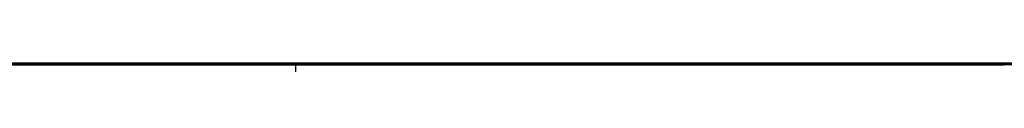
# Model space of a CAD drawing. Header units: millimetres. Extents: x 14566 to 15601, y -4 to 41.
# Tile 45 of 52: x 15410.8476 to 15412.37776, y 25.76449 to 25.76756. Entities that reach past the tile are written whole.
import ezdxf

# ---------------------------------------------------------------- set-up
doc = ezdxf.new("R2010")
doc.units = ezdxf.units.MM
doc.layers.add('Pond Mirror Ferm Living', color=7, linetype='Continuous', true_color=0x000000)

msp = doc.modelspace()

# ---------------------------------------------------------------- linework, layer by layer
at = {"layer": 'Pond Mirror Ferm Living'}
for p, q in [((15411.276, 25.7672, 2927.5181), (15384.101, 25.7676, 2887.1928)), ((15401.8499, 25.7673, 3684.0719), (15412.3469, 25.7672, 3676.239)), ((15417.8778, 25.7645, 3006.273), (15402.8778, 25.7645, 3006.273)), ((15417.8778, 25.7645, 3506.273), (15402.8778, 25.7645, 3506.273)), ((15406.9525, 25.7672, 2913.2936), (15529.6801, 25.7655, 3104.7289)), ((15421.0143, 25.767, 3674.8684), (15410.2526, 25.7672, 3683.1031)), ((15410.7791, 25.7645, 3483.6314), (15410.8703, 25.7645, 3483.6817)), ((15410.7791, 25.7645, 3368.6259), (15410.8703, 25.7645, 3368.6761)), ((15410.8703, 25.7645, 3028.8643), (15410.7791, 25.7645, 3028.9146)), ((15410.8703, 25.7645, 3143.8699), (15410.7791, 25.7645, 3143.9201)), ((15410.7791, 25.7645, 3253.6204), (15410.8703, 25.7645, 3253.6706)), ((15410.9152, 25.7645, 3488.8602), (15410.8249, 25.7645, 3488.912)), ((15410.9152, 25.7645, 3373.8546), (15410.8249, 25.7645, 3373.9065)), ((15410.8249, 25.7645, 3023.634), (15410.9152, 25.7645, 3023.6858)), ((15410.8249, 25.7645, 3138.6396), (15410.9152, 25.7645, 3138.6914)), ((15410.9152, 25.7645, 3258.8491), (15410.8249, 25.7645, 3258.9009)), ((15410.8703, 25.7645, 3483.6817), (15410.9597, 25.7645, 3483.735)), ((15410.8703, 25.7645, 3368.6761), (15410.9597, 25.7645, 3368.7295)), ((15410.9597, 25.7645, 3028.811), (15410.8703, 25.7645, 3028.8643)), ((15410.9597, 25.7645, 3143.8165), (15410.8703, 25.7645, 3143.8699)), ((15410.8703, 25.7645, 3253.6706), (15410.9597, 25.7645, 3253.724)), ((15411.0037, 25.7645, 3488.8053), (15410.9152, 25.7645, 3488.8602)), ((15411.0037, 25.7645, 3373.7997), (15410.9152, 25.7645, 3373.8546)), ((15410.9152, 25.7645, 3023.6858), (15411.0037, 25.7645, 3023.7407)), ((15410.9152, 25.7645, 3138.6914), (15411.0037, 25.7645, 3138.7463)), ((15411.0037, 25.7645, 3258.7942), (15410.9152, 25.7645, 3258.8491)), ((15410.9597, 25.7645, 3483.735), (15411.0472, 25.7645, 3483.7915)), ((15410.9597, 25.7645, 3368.7295), (15411.0472, 25.7645, 3368.7859)), ((15411.0472, 25.7645, 3028.7545), (15410.9597, 25.7645, 3028.811)), ((15411.0472, 25.7645, 3143.7601), (15410.9597, 25.7645, 3143.8165)), ((15410.9597, 25.7645, 3253.724), (15411.0472, 25.7645, 3253.7804)), ((15411.0902, 25.7645, 3488.7473), (15411.0037, 25.7645, 3488.8053)), ((15411.0902, 25.7645, 3373.7418), (15411.0037, 25.7645, 3373.7997)), ((15411.0037, 25.7645, 3023.7407), (15411.0902, 25.7645, 3023.7987)), ((15411.0037, 25.7645, 3138.7463), (15411.0902, 25.7645, 3138.8042)), ((15411.0902, 25.7645, 3258.7363), (15411.0037, 25.7645, 3258.7942)), ((15411.0472, 25.7645, 3483.7915), (15411.1327, 25.7645, 3483.8509)), ((15411.0472, 25.7645, 3368.7859), (15411.1327, 25.7645, 3368.8454)), ((15411.1327, 25.7645, 3028.6951), (15411.0472, 25.7645, 3028.7545)), ((15411.1327, 25.7645, 3143.7006), (15411.0472, 25.7645, 3143.7601)), ((15411.0472, 25.7645, 3253.7804), (15411.1327, 25.7645, 3253.8398)), ((15411.1747, 25.7645, 3488.6864), (15411.0902, 25.7645, 3488.7473)), ((15411.1747, 25.7645, 3373.6809), (15411.0902, 25.7645, 3373.7418)), ((15411.0902, 25.7645, 3023.7987), (15411.1747, 25.7645, 3023.8596)), ((15411.0902, 25.7645, 3138.8042), (15411.1747, 25.7645, 3138.8651)), ((15411.1747, 25.7645, 3258.6753), (15411.0902, 25.7645, 3258.7363)), ((15411.1327, 25.7645, 3483.8509), (15411.2161, 25.7645, 3483.9133)), ((15411.1327, 25.7645, 3368.8454), (15411.2161, 25.7645, 3368.9078)), ((15411.2161, 25.7645, 3028.6327), (15411.1327, 25.7645, 3028.6951)), ((15411.2161, 25.7645, 3143.6383), (15411.1327, 25.7645, 3143.7006)), ((15411.1327, 25.7645, 3253.8398), (15411.2161, 25.7645, 3253.9022)), ((15411.257, 25.7645, 3488.6226), (15411.1747, 25.7645, 3488.6864)), ((15411.257, 25.7645, 3373.6171), (15411.1747, 25.7645, 3373.6809)), ((15411.1747, 25.7645, 3023.8596), (15411.257, 25.7645, 3023.9234)), ((15411.1747, 25.7645, 3138.8651), (15411.257, 25.7645, 3138.9289)), ((15411.257, 25.7645, 3258.6115), (15411.1747, 25.7645, 3258.6753)), ((15411.2161, 25.7645, 3483.9133), (15411.2973, 25.7645, 3483.9785)), ((15411.2161, 25.7645, 3368.9078), (15411.2973, 25.7645, 3368.973)), ((15411.2973, 25.7645, 3028.5675), (15411.2161, 25.7645, 3028.6327)), ((15411.2973, 25.7645, 3143.573), (15411.2161, 25.7645, 3143.6383)), ((15411.2161, 25.7645, 3253.9022), (15411.2973, 25.7645, 3253.9675)), ((15411.337, 25.7645, 3488.556), (15411.257, 25.7645, 3488.6226)), ((15411.337, 25.7645, 3373.5504), (15411.257, 25.7645, 3373.6171)), ((15411.257, 25.7645, 3023.9234), (15411.337, 25.7645, 3023.99)), ((15411.257, 25.7645, 3138.9289), (15411.337, 25.7645, 3138.9956)), ((15411.337, 25.7645, 3258.5449), (15411.257, 25.7645, 3258.6115)), ((15530.7386, 25.7655, 3114.5281), (15411.276, 25.7672, 2927.5181)), ((15411.276, 25.7672, 2927.5181), (15411.2764, 0.0023, 2927.5181)), ((15411.2973, 25.7645, 3483.9785), (15411.3762, 25.7645, 3484.0465)), ((15411.2973, 25.7645, 3368.973), (15411.3762, 25.7645, 3369.041)), ((15411.3762, 25.7645, 3028.4995), (15411.2973, 25.7645, 3028.5675)), ((15411.3762, 25.7645, 3143.505), (15411.2973, 25.7645, 3143.573)), ((15411.2973, 25.7645, 3253.9675), (15411.3762, 25.7645, 3254.0355)), ((15411.4147, 25.7645, 3488.4866), (15411.337, 25.7645, 3488.556)), ((15411.4147, 25.7645, 3373.4811), (15411.337, 25.7645, 3373.5504)), ((15411.337, 25.7645, 3023.99), (15411.4147, 25.7645, 3024.0594)), ((15411.337, 25.7645, 3138.9956), (15411.4147, 25.7645, 3139.0649)), ((15411.4147, 25.7645, 3258.4755), (15411.337, 25.7645, 3258.5449)), ((15411.3762, 25.7645, 3484.0465), (15411.4526, 25.7645, 3484.1172)), ((15411.3762, 25.7645, 3369.041), (15411.4526, 25.7645, 3369.1117)), ((15411.4526, 25.7645, 3028.4288), (15411.3762, 25.7645, 3028.4995)), ((15411.4526, 25.7645, 3143.4343), (15411.3762, 25.7645, 3143.505)), ((15411.3762, 25.7645, 3254.0355), (15411.4526, 25.7645, 3254.1062)), ((15411.4899, 25.7645, 3488.4146), (15411.4147, 25.7645, 3488.4866)), ((15411.4899, 25.7645, 3373.409), (15411.4147, 25.7645, 3373.4811)), ((15411.4147, 25.7645, 3024.0594), (15411.4899, 25.7645, 3024.1314)), ((15411.4147, 25.7645, 3139.0649), (15411.4899, 25.7645, 3139.137)), ((15411.4899, 25.7645, 3258.4035), (15411.4147, 25.7645, 3258.4755)), ((15411.4526, 25.7645, 3484.1172), (15411.5266, 25.7645, 3484.1905)), ((15411.4526, 25.7645, 3369.1117), (15411.5266, 25.7645, 3369.185)), ((15411.5266, 25.7645, 3028.3555), (15411.4526, 25.7645, 3028.4288)), ((15411.5266, 25.7645, 3143.361), (15411.4526, 25.7645, 3143.4343)), ((15411.4526, 25.7645, 3254.1062), (15411.5266, 25.7645, 3254.1795)), ((15411.5626, 25.7645, 3488.34), (15411.4899, 25.7645, 3488.4146)), ((15411.5626, 25.7645, 3373.3345), (15411.4899, 25.7645, 3373.409)), ((15411.4899, 25.7645, 3024.1314), (15411.5626, 25.7645, 3024.206)), ((15411.4899, 25.7645, 3139.137), (15411.5626, 25.7645, 3139.2116)), ((15411.5626, 25.7645, 3258.3289), (15411.4899, 25.7645, 3258.4035)), ((15411.5266, 25.7645, 3484.1905), (15411.5979, 25.7645, 3484.2664)), ((15411.5266, 25.7645, 3369.185), (15411.5979, 25.7645, 3369.2608)), ((15411.5979, 25.7645, 3028.2796), (15411.5266, 25.7645, 3028.3555)), ((15411.5979, 25.7645, 3143.2852), (15411.5266, 25.7645, 3143.361)), ((15411.5266, 25.7645, 3254.1795), (15411.5979, 25.7645, 3254.2553)), ((15411.6326, 25.7645, 3488.2629), (15411.5626, 25.7645, 3488.34)), ((15411.6326, 25.7645, 3373.2574), (15411.5626, 25.7645, 3373.3345)), ((15411.5626, 25.7645, 3024.206), (15411.6326, 25.7645, 3024.2831)), ((15411.5626, 25.7645, 3139.2116), (15411.6326, 25.7645, 3139.2886)), ((15411.6326, 25.7645, 3258.2519), (15411.5626, 25.7645, 3258.3289)), ((15411.5979, 25.7645, 3484.2664), (15411.6666, 25.7645, 3484.3447)), ((15411.5979, 25.7645, 3369.2608), (15411.6666, 25.7645, 3369.3391)), ((15411.6666, 25.7645, 3028.2014), (15411.5979, 25.7645, 3028.2796)), ((15411.6666, 25.7645, 3143.2069), (15411.5979, 25.7645, 3143.2852)), ((15411.5979, 25.7645, 3254.2553), (15411.6666, 25.7645, 3254.3336)), ((15411.6999, 25.7645, 3488.1835), (15411.6326, 25.7645, 3488.2629)), ((15411.6999, 25.7645, 3373.1779), (15411.6326, 25.7645, 3373.2574)), ((15411.6326, 25.7645, 3024.2831), (15411.6999, 25.7645, 3024.3625)), ((15411.6326, 25.7645, 3139.2886), (15411.6999, 25.7645, 3139.3681)), ((15411.6999, 25.7645, 3258.1724), (15411.6326, 25.7645, 3258.2519)), ((15411.6666, 25.7645, 3484.3447), (15411.7326, 25.7645, 3484.4253)), ((15411.6666, 25.7645, 3369.3391), (15411.7326, 25.7645, 3369.4197)), ((15411.7326, 25.7645, 3028.1208), (15411.6666, 25.7645, 3028.2014)), ((15411.7326, 25.7645, 3143.1263), (15411.6666, 25.7645, 3143.2069)), ((15411.6666, 25.7645, 3254.3336), (15411.7326, 25.7645, 3254.4142)), ((15411.7645, 25.7645, 3488.1017), (15411.6999, 25.7645, 3488.1835)), ((15411.7645, 25.7645, 3373.0962), (15411.6999, 25.7645, 3373.1779)), ((15411.6999, 25.7645, 3024.3625), (15411.7645, 25.7645, 3024.4443)), ((15411.6999, 25.7645, 3139.3681), (15411.7645, 25.7645, 3139.4498)), ((15411.7645, 25.7645, 3258.0907), (15411.6999, 25.7645, 3258.1724)), ((15411.7326, 25.7645, 3484.4253), (15411.7957, 25.7645, 3484.5081)), ((15411.7326, 25.7645, 3369.4197), (15411.7957, 25.7645, 3369.5026)), ((15411.7957, 25.7645, 3028.0379), (15411.7326, 25.7645, 3028.1208)), ((15411.7957, 25.7645, 3143.0434), (15411.7326, 25.7645, 3143.1263)), ((15411.7326, 25.7645, 3254.4142), (15411.7957, 25.7645, 3254.497)), ((15411.8261, 25.7645, 3488.0178), (15411.7645, 25.7645, 3488.1017)), ((15411.8261, 25.7645, 3373.0123), (15411.7645, 25.7645, 3373.0962)), ((15411.7645, 25.7645, 3024.4443), (15411.8261, 25.7645, 3024.5282)), ((15411.7645, 25.7645, 3139.4498), (15411.8261, 25.7645, 3139.5337)), ((15411.8261, 25.7645, 3258.0067), (15411.7645, 25.7645, 3258.0907)), ((15411.7957, 25.7645, 3484.5081), (15411.8558, 25.7645, 3484.5931)), ((15411.7957, 25.7645, 3369.5026), (15411.8558, 25.7645, 3369.5876)), ((15411.8558, 25.7645, 3027.9529), (15411.7957, 25.7645, 3028.0379)), ((15411.8558, 25.7645, 3142.9585), (15411.7957, 25.7645, 3143.0434)), ((15411.7957, 25.7645, 3254.497), (15411.8558, 25.7645, 3254.582)), ((15411.8848, 25.7645, 3487.9318), (15411.8261, 25.7645, 3488.0178)), ((15411.8848, 25.7645, 3372.9263), (15411.8261, 25.7645, 3373.0123)), ((15411.8261, 25.7645, 3024.5282), (15411.8848, 25.7645, 3024.6142)), ((15411.8261, 25.7645, 3139.5337), (15411.8848, 25.7645, 3139.6197)), ((15411.8848, 25.7645, 3257.9207), (15411.8261, 25.7645, 3258.0067)), ((15411.8558, 25.7645, 3484.5931), (15411.913, 25.7645, 3484.6801)), ((15411.8558, 25.7645, 3369.5876), (15411.913, 25.7645, 3369.6746)), ((15411.913, 25.7645, 3027.8659), (15411.8558, 25.7645, 3027.9529)), ((15411.913, 25.7645, 3142.8714), (15411.8558, 25.7645, 3142.9585)), ((15411.8558, 25.7645, 3254.582), (15411.913, 25.7645, 3254.669)), ((15411.9405, 25.7645, 3487.8438), (15411.8848, 25.7645, 3487.9318)), ((15411.9405, 25.7645, 3372.8383), (15411.8848, 25.7645, 3372.9263)), ((15411.8848, 25.7645, 3024.6142), (15411.9405, 25.7645, 3024.7022)), ((15411.8848, 25.7645, 3139.6197), (15411.9405, 25.7645, 3139.7078)), ((15411.9405, 25.7645, 3257.8327), (15411.8848, 25.7645, 3257.9207)), ((15411.913, 25.7645, 3484.6801), (15411.9672, 25.7645, 3484.7691)), ((15411.913, 25.7645, 3369.6746), (15411.9672, 25.7645, 3369.7635)), ((15411.9672, 25.7645, 3027.7769), (15411.913, 25.7645, 3027.8659)), ((15411.9672, 25.7645, 3142.7825), (15411.913, 25.7645, 3142.8714)), ((15411.913, 25.7645, 3254.669), (15411.9672, 25.7645, 3254.758)), ((15411.9931, 25.7645, 3487.7539), (15411.9405, 25.7645, 3487.8438)), ((15411.9931, 25.7645, 3372.7484), (15411.9405, 25.7645, 3372.8383)), ((15411.9405, 25.7645, 3024.7022), (15411.9931, 25.7645, 3024.7921)), ((15411.9405, 25.7645, 3139.7078), (15411.9931, 25.7645, 3139.7976)), ((15411.9931, 25.7645, 3257.7428), (15411.9405, 25.7645, 3257.8327)), ((15411.9672, 25.7645, 3484.7691), (15412.0182, 25.7645, 3484.8598)), ((15411.9672, 25.7645, 3369.7635), (15412.0182, 25.7645, 3369.8543)), ((15412.0182, 25.7645, 3027.6862), (15411.9672, 25.7645, 3027.7769)), ((15412.0182, 25.7645, 3142.6917), (15411.9672, 25.7645, 3142.7825)), ((15411.9672, 25.7645, 3254.758), (15412.0182, 25.7645, 3254.8488)), ((15412.0425, 25.7645, 3487.6623), (15411.9931, 25.7645, 3487.7539)), ((15412.0425, 25.7645, 3372.6567), (15411.9931, 25.7645, 3372.7484)), ((15411.9931, 25.7645, 3024.7921), (15412.0425, 25.7645, 3024.8838)), ((15411.9931, 25.7645, 3139.7976), (15412.0425, 25.7645, 3139.8893)), ((15412.0425, 25.7645, 3257.6512), (15411.9931, 25.7645, 3257.7428)), ((15412.0182, 25.7645, 3484.8598), (15412.066, 25.7645, 3484.9523)), ((15412.0182, 25.7645, 3369.8543), (15412.066, 25.7645, 3369.9468)), ((15412.066, 25.7645, 3027.5937), (15412.0182, 25.7645, 3027.6862)), ((15412.066, 25.7645, 3142.5992), (15412.0182, 25.7645, 3142.6917)), ((15412.0182, 25.7645, 3254.8488), (15412.066, 25.7645, 3254.9413)), ((15412.0887, 25.7645, 3487.5689), (15412.0425, 25.7645, 3487.6623)), ((15412.0887, 25.7645, 3372.5634), (15412.0425, 25.7645, 3372.6567)), ((15412.0425, 25.7645, 3024.8838), (15412.0887, 25.7645, 3024.9771)), ((15412.0425, 25.7645, 3139.8893), (15412.0887, 25.7645, 3139.9826)), ((15412.0887, 25.7645, 3257.5579), (15412.0425, 25.7645, 3257.6512)), ((15412.066, 25.7645, 3484.9523), (15412.1106, 25.7645, 3485.0464)), ((15412.066, 25.7645, 3369.9468), (15412.1106, 25.7645, 3370.0409)), ((15412.1106, 25.7645, 3027.4996), (15412.066, 25.7645, 3027.5937)), ((15412.1106, 25.7645, 3142.5051), (15412.066, 25.7645, 3142.5992)), ((15412.066, 25.7645, 3254.9413), (15412.1106, 25.7645, 3255.0354)), ((15412.1317, 25.7645, 3487.4741), (15412.0887, 25.7645, 3487.5689)), ((15412.1317, 25.7645, 3372.4685), (15412.0887, 25.7645, 3372.5634)), ((15412.0887, 25.7645, 3024.9771), (15412.1317, 25.7645, 3025.0719)), ((15412.0887, 25.7645, 3139.9826), (15412.1317, 25.7645, 3140.0775)), ((15412.1317, 25.7645, 3257.463), (15412.0887, 25.7645, 3257.5579)), ((15412.1106, 25.7645, 3485.0464), (15412.1519, 25.7645, 3485.142)), ((15412.1106, 25.7645, 3370.0409), (15412.1519, 25.7645, 3370.1365)), ((15412.1519, 25.7645, 3027.404), (15412.1106, 25.7645, 3027.4996)), ((15412.1519, 25.7645, 3142.4095), (15412.1106, 25.7645, 3142.5051)), ((15412.1106, 25.7645, 3255.0354), (15412.1519, 25.7645, 3255.131)), ((15412.1713, 25.7645, 3487.3778), (15412.1317, 25.7645, 3487.4741)), ((15412.1713, 25.7645, 3372.3723), (15412.1317, 25.7645, 3372.4685)), ((15412.1317, 25.7645, 3025.0719), (15412.1713, 25.7645, 3025.1682)), ((15412.1317, 25.7645, 3140.0775), (15412.1713, 25.7645, 3140.1738)), ((15412.1713, 25.7645, 3257.3667), (15412.1317, 25.7645, 3257.463)), ((15412.1519, 25.7645, 3485.142), (15412.1899, 25.7645, 3485.239)), ((15412.1519, 25.7645, 3370.1365), (15412.1899, 25.7645, 3370.2335)), ((15412.1899, 25.7645, 3027.307), (15412.1519, 25.7645, 3027.404)), ((15412.1899, 25.7645, 3142.3125), (15412.1519, 25.7645, 3142.4095)), ((15412.1519, 25.7645, 3255.131), (15412.1899, 25.7645, 3255.2279)), ((15412.2076, 25.7645, 3487.2802), (15412.1713, 25.7645, 3487.3778)), ((15412.2076, 25.7645, 3372.2746), (15412.1713, 25.7645, 3372.3723)), ((15412.1713, 25.7645, 3025.1682), (15412.2076, 25.7645, 3025.2658)), ((15412.1713, 25.7645, 3140.1738), (15412.2076, 25.7645, 3140.2714)), ((15412.2076, 25.7645, 3257.2691), (15412.1713, 25.7645, 3257.3667)), ((15412.1899, 25.7645, 3485.239), (15412.2245, 25.7645, 3485.3372)), ((15412.1899, 25.7645, 3370.2335), (15412.2245, 25.7645, 3370.3317)), ((15412.2245, 25.7645, 3027.2088), (15412.1899, 25.7645, 3027.307)), ((15412.2245, 25.7645, 3142.2143), (15412.1899, 25.7645, 3142.3125)), ((15412.1899, 25.7645, 3255.2279), (15412.2245, 25.7645, 3255.3262)), ((15412.2405, 25.7645, 3487.1814), (15412.2076, 25.7645, 3487.2802)), ((15412.2405, 25.7645, 3372.1758), (15412.2076, 25.7645, 3372.2746)), ((15412.2076, 25.7645, 3025.2658), (15412.2405, 25.7645, 3025.3646)), ((15412.2076, 25.7645, 3140.2714), (15412.2405, 25.7645, 3140.3702)), ((15412.2405, 25.7645, 3257.1703), (15412.2076, 25.7645, 3257.2691)), ((15412.2245, 25.7645, 3485.3372), (15412.2556, 25.7645, 3485.4366)), ((15412.2245, 25.7645, 3370.3317), (15412.2556, 25.7645, 3370.4311)), ((15412.2556, 25.7645, 3027.1094), (15412.2245, 25.7645, 3027.2088)), ((15412.2556, 25.7645, 3142.1149), (15412.2245, 25.7645, 3142.2143)), ((15412.2245, 25.7645, 3255.3262), (15412.2556, 25.7645, 3255.4255)), ((15412.2699, 25.7645, 3487.0815), (15412.2405, 25.7645, 3487.1814)), ((15412.2699, 25.7645, 3372.0759), (15412.2405, 25.7645, 3372.1758)), ((15412.2405, 25.7645, 3025.3646), (15412.2699, 25.7645, 3025.4645)), ((15412.2405, 25.7645, 3140.3702), (15412.2699, 25.7645, 3140.4701)), ((15412.2699, 25.7645, 3257.0704), (15412.2405, 25.7645, 3257.1703)), ((15412.2556, 25.7645, 3485.4366), (15412.2833, 25.7645, 3485.537)), ((15412.2556, 25.7645, 3370.4311), (15412.2833, 25.7645, 3370.5315)), ((15412.2833, 25.7645, 3027.009), (15412.2556, 25.7645, 3027.1094)), ((15412.2833, 25.7645, 3142.0145), (15412.2556, 25.7645, 3142.1149)), ((15412.2556, 25.7645, 3255.4255), (15412.2833, 25.7645, 3255.5259)), ((15412.2958, 25.7645, 3486.9806), (15412.2699, 25.7645, 3487.0815)), ((15412.2958, 25.7645, 3371.9751), (15412.2699, 25.7645, 3372.0759)), ((15412.2699, 25.7645, 3025.4645), (15412.2958, 25.7645, 3025.5654)), ((15412.2699, 25.7645, 3140.4701), (15412.2958, 25.7645, 3140.5709)), ((15412.2958, 25.7645, 3256.9695), (15412.2699, 25.7645, 3257.0704)), ((15412.2833, 25.7645, 3485.537), (15412.3075, 25.7645, 3485.6383)), ((15412.2833, 25.7645, 3370.5315), (15412.3075, 25.7645, 3370.6327)), ((15412.3075, 25.7645, 3026.9077), (15412.2833, 25.7645, 3027.009)), ((15412.3075, 25.7645, 3141.9133), (15412.2833, 25.7645, 3142.0145)), ((15412.2833, 25.7645, 3255.5259), (15412.3075, 25.7645, 3255.6272)), ((15412.3183, 25.7645, 3486.8789), (15412.2958, 25.7645, 3486.9806)), ((15412.3183, 25.7645, 3371.8734), (15412.2958, 25.7645, 3371.9751)), ((15412.2958, 25.7645, 3025.5654), (15412.3183, 25.7645, 3025.6671)), ((15412.2958, 25.7645, 3140.5709), (15412.3183, 25.7645, 3140.6726)), ((15412.3183, 25.7645, 3256.8678), (15412.2958, 25.7645, 3256.9695)), ((15412.3075, 25.7645, 3485.6383), (15412.3281, 25.7645, 3485.7404)), ((15412.3075, 25.7645, 3370.6327), (15412.3281, 25.7645, 3370.7348)), ((15412.3281, 25.7645, 3026.8057), (15412.3075, 25.7645, 3026.9077)), ((15412.3281, 25.7645, 3141.8112), (15412.3075, 25.7645, 3141.9133)), ((15412.3075, 25.7645, 3255.6272), (15412.3281, 25.7645, 3255.7293)), ((15412.3371, 25.7645, 3486.7765), (15412.3183, 25.7645, 3486.8789)), ((15412.3371, 25.7645, 3371.771), (15412.3183, 25.7645, 3371.8734)), ((15412.3183, 25.7645, 3025.6671), (15412.3371, 25.7645, 3025.7695)), ((15412.3183, 25.7645, 3140.6726), (15412.3371, 25.7645, 3140.775)), ((15412.3371, 25.7645, 3256.7654), (15412.3183, 25.7645, 3256.8678)), ((15412.3281, 25.7645, 3485.7404), (15412.3452, 25.7645, 3485.8431)), ((15412.3281, 25.7645, 3370.7348), (15412.3452, 25.7645, 3370.8375)), ((15412.3452, 25.7645, 3026.7029), (15412.3281, 25.7645, 3026.8057)), ((15412.3452, 25.7645, 3141.7085), (15412.3281, 25.7645, 3141.8112)), ((15412.3281, 25.7645, 3255.7293), (15412.3452, 25.7645, 3255.832)), ((15412.3524, 25.7645, 3486.6735), (15412.3371, 25.7645, 3486.7765)), ((15412.3524, 25.7645, 3371.668), (15412.3371, 25.7645, 3371.771)), ((15412.3371, 25.7645, 3025.7695), (15412.3524, 25.7645, 3025.8725)), ((15412.3371, 25.7645, 3140.775), (15412.3524, 25.7645, 3140.878)), ((15412.3524, 25.7645, 3256.6624), (15412.3371, 25.7645, 3256.7654)), ((15412.3452, 25.7645, 3485.8431), (15412.3587, 25.7645, 3485.9463)), ((15412.3452, 25.7645, 3370.8375), (15412.3587, 25.7645, 3370.9408)), ((15412.3587, 25.7645, 3026.5997), (15412.3452, 25.7645, 3026.7029)), ((15412.3587, 25.7645, 3141.6052), (15412.3452, 25.7645, 3141.7085)), ((15412.3452, 25.7645, 3255.832), (15412.3587, 25.7645, 3255.9353)), ((15412.3469, 25.7672, 3676.239), (15422.6753, 25.767, 3668.1851)), ((15412.3642, 25.7645, 3486.57), (15412.3524, 25.7645, 3486.6735)), ((15412.3642, 25.7645, 3371.5645), (15412.3524, 25.7645, 3371.668)), ((15412.3524, 25.7645, 3025.8725), (15412.3642, 25.7645, 3025.976)), ((15412.3524, 25.7645, 3140.878), (15412.3642, 25.7645, 3140.9815)), ((15412.3642, 25.7645, 3256.559), (15412.3524, 25.7645, 3256.6624)), ((15412.3587, 25.7645, 3485.9463), (15412.3687, 25.7645, 3486.05)), ((15412.3587, 25.7645, 3370.9408), (15412.3687, 25.7645, 3371.0445)), ((15412.3687, 25.7645, 3026.496), (15412.3587, 25.7645, 3026.5997)), ((15412.3687, 25.7645, 3141.5016), (15412.3587, 25.7645, 3141.6052)), ((15412.3587, 25.7645, 3255.9353), (15412.3687, 25.7645, 3256.0389)), ((15412.3723, 25.7645, 3486.4662), (15412.3642, 25.7645, 3486.57)), ((15412.3723, 25.7645, 3371.4607), (15412.3642, 25.7645, 3371.5645)), ((15412.3642, 25.7645, 3025.976), (15412.3723, 25.7645, 3026.0798)), ((15412.3642, 25.7645, 3140.9815), (15412.3723, 25.7645, 3141.0853)), ((15412.3723, 25.7645, 3256.4551), (15412.3642, 25.7645, 3256.559)), ((15412.3687, 25.7645, 3486.05), (15412.375, 25.7645, 3486.1539)), ((15412.3687, 25.7645, 3371.0445), (15412.375, 25.7645, 3371.1484)), ((15412.375, 25.7645, 3026.3921), (15412.3687, 25.7645, 3026.496)), ((15412.375, 25.7645, 3141.3976), (15412.3687, 25.7645, 3141.5016)), ((15412.3687, 25.7645, 3256.0389), (15412.375, 25.7645, 3256.1429)), ((15412.3768, 25.7645, 3486.3622), (15412.3723, 25.7645, 3486.4662)), ((15412.3768, 25.7645, 3371.3566), (15412.3723, 25.7645, 3371.4607)), ((15412.3723, 25.7645, 3026.0798), (15412.3768, 25.7645, 3026.1838)), ((15412.3723, 25.7645, 3141.0853), (15412.3768, 25.7645, 3141.1894)), ((15412.3768, 25.7645, 3256.3511), (15412.3723, 25.7645, 3256.4551)), ((15412.375, 25.7645, 3486.1539), (15412.3777, 25.7645, 3486.258)), ((15412.375, 25.7645, 3371.1484), (15412.3777, 25.7645, 3371.2525)), ((15412.3777, 25.7645, 3026.288), (15412.375, 25.7645, 3026.3921)), ((15412.3777, 25.7645, 3141.2935), (15412.375, 25.7645, 3141.3976)), ((15412.375, 25.7645, 3256.1429), (15412.3777, 25.7645, 3256.247)), ((15412.3777, 25.7645, 3486.258), (15412.3768, 25.7645, 3486.3622)), ((15412.3777, 25.7645, 3371.2525), (15412.3768, 25.7645, 3371.3566)), ((15412.3768, 25.7645, 3026.1838), (15412.3777, 25.7645, 3026.288)), ((15412.3768, 25.7645, 3141.1894), (15412.3777, 25.7645, 3141.2935)), ((15412.3777, 25.7645, 3256.247), (15412.3768, 25.7645, 3256.3511))]:
    msp.add_line(p, q, dxfattribs=at)

doc.saveas('drawing.dxf')
